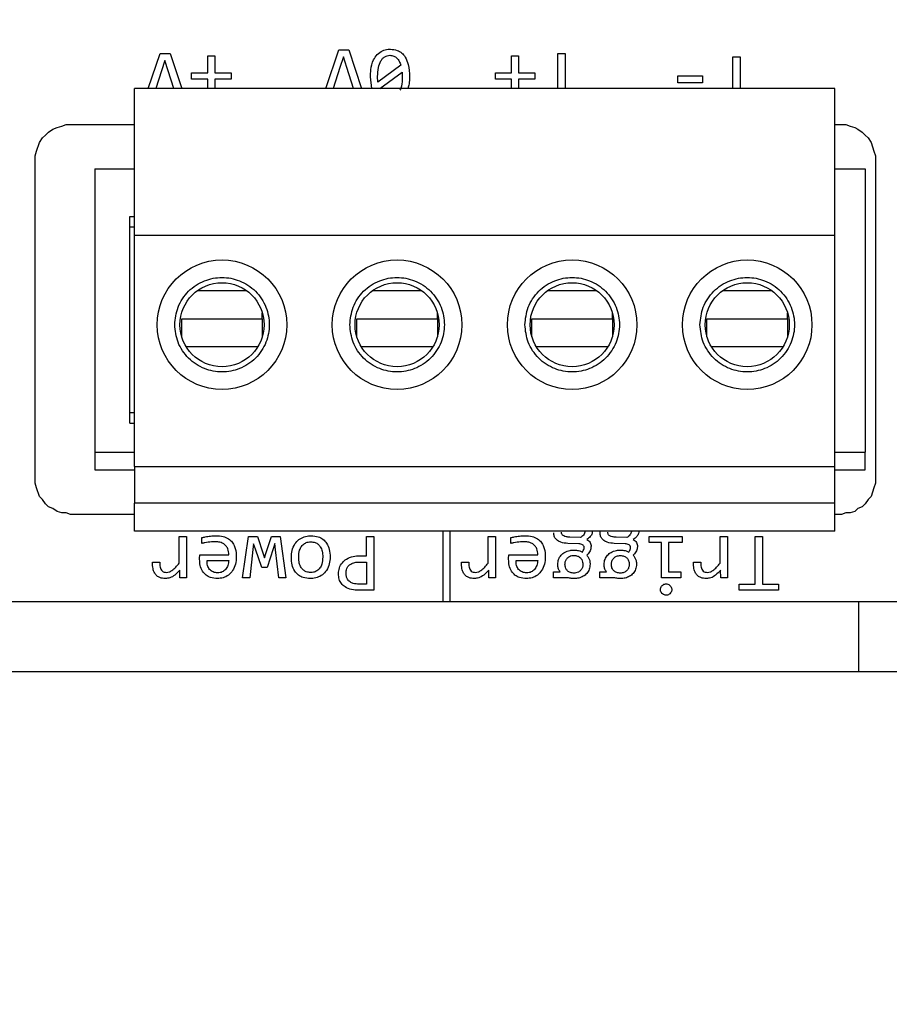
# Model space of a CAD drawing. Header units: millimetres. Extents: x 0 to 420, y 0 to 297.
# Tile 114 of 145: x 211.24 to 216.21, y 182.46 to 188.09. Entities that reach past the tile are written whole.
import ezdxf

# ---------------------------------------------------------------- set-up
doc = ezdxf.new("R2010")
doc.units = ezdxf.units.MM
doc.styles.add('SLDTEXTSTYLE0', font='TXT', dxfattribs={"width": 0.75})
doc.dimstyles.new('SLDDIMSTYLE0', dxfattribs={"dimtxt": 3.5, "dimasz": 3.302, "dimexe": 0, "dimexo": 0.0625, "dimgap": 0.875, "dimtad": 1, "dimlfac": 5, "dimrnd": 1e-09, "dimzin": 12, "dimdsep": 46, "dimtxsty": 'SLDTEXTSTYLE0', "dimsah": 1, "dimcen": 0.09, "dimadec": 0, "dimazin": 3, "dimtfac": 1, "dimtofl": 0, "dimtmove": 0, "dimatfit": 3, "dimfxl": 1, "dimfrac": 2, "dimtolj": 1, "dimtzin": 12, "dimarcsym": 0})

# ---------------------------------------------------------------- blocks, each defined once
blk = doc.blocks.new('_D_5')
at = {"color": 7, "linetype": 'Continuous', "lineweight": 18}
for p, q in [((186.436, 221.3553), (271.0027, 221.3553)), ((270.0027, 160.1553), (270.0027, 221.3553)), ((186.436, 160.1553), (271.0027, 160.1553))]:
    blk.add_line(p, q, dxfattribs=at)
for points in [[(270.0027, 221.3553), (269.4947, 218.0533), (270.5107, 218.0533)], [(270.0027, 160.1553), (270.5107, 163.4573), (269.4947, 163.4573)]]:
    blk.add_solid(points, dxfattribs=at)
at = {"color": 7, "linetype": 'Continuous', "lineweight": 18, "insert": (265.491, 186.8762), "char_height": 3.5, "attachment_point": 1, "rotation": 90, "style": 'SLDTEXTSTYLE0'}
blk.add_mtext('306', dxfattribs=at)

msp = doc.modelspace()

# ---------------------------------------------------------------- linework, layer by layer
at = {"color": 7, "linetype": 'Continuous', "lineweight": 25}
for p, q in [((212.9891, 187.6953), (213.064, 187.9153)), ((213.064, 187.9153), (213.1205, 187.9153)), ((213.1205, 187.9153), (213.1934, 187.6953)), ((211.9759, 187.6953), (212.044, 187.8953)), ((212.044, 187.8953), (212.1005, 187.8953)), ((212.0699, 187.8559), (212.0506, 187.795)), ((212.0889, 187.795), (212.0699, 187.8559)), ((212.1005, 187.8953), (212.1668, 187.6953)), ((212.3157, 187.8807), (212.3562, 187.8807)), ((212.3157, 187.7848), (212.3157, 187.8807)), ((212.3562, 187.8807), (212.3562, 187.7848)), ((213.0899, 187.8759), (213.0706, 187.815)), ((213.1089, 187.815), (213.0899, 187.8759)), ((214.0506, 187.8807), (214.0911, 187.8807)), ((214.0506, 187.7848), (214.0506, 187.8807)), ((214.0911, 187.8807), (214.0911, 187.7848)), ((214.3148, 187.8953), (214.3572, 187.8953)), ((214.3148, 187.6953), (214.3148, 187.8953)), ((214.3572, 187.8953), (214.3572, 187.6953)), ((215.3148, 187.8753), (215.3572, 187.8753)), ((215.3148, 187.6953), (215.3148, 187.8753)), ((215.3572, 187.8753), (215.3572, 187.6953)), ((212.0506, 187.795), (212.0187, 187.6953)), ((212.1209, 187.6953), (212.0889, 187.795)), ((213.0706, 187.815), (213.0323, 187.6953)), ((213.1473, 187.6953), (213.1089, 187.815)), ((213.4177, 187.8283), (213.2877, 187.7318)), ((212.2231, 187.7848), (212.3157, 187.7848)), ((212.2231, 187.749), (212.2231, 187.7848)), ((212.3157, 187.749), (212.2231, 187.749)), ((212.3157, 187.6953), (212.3157, 187.749)), ((212.3562, 187.7848), (212.4487, 187.7848)), ((212.3562, 187.749), (212.3562, 187.6953)), ((212.4487, 187.749), (212.3562, 187.749)), ((212.4487, 187.7848), (212.4487, 187.749)), ((213.2517, 187.6953), (213.2445, 187.7616)), ((213.2877, 187.7318), (213.2858, 187.763)), ((213.2989, 187.6953), (213.4257, 187.7889)), ((213.4257, 187.7889), (213.4266, 187.7602)), ((213.9581, 187.7848), (214.0506, 187.7848)), ((213.9581, 187.749), (213.9581, 187.7848)), ((214.0506, 187.749), (213.9581, 187.749)), ((214.0506, 187.6953), (214.0506, 187.749)), ((214.0911, 187.7848), (214.1837, 187.7848)), ((214.0911, 187.749), (214.0911, 187.6953)), ((214.1837, 187.749), (214.0911, 187.749)), ((214.1837, 187.7848), (214.1837, 187.749)), ((215.0008, 187.7665), (215.1415, 187.7665)), ((215.0008, 187.7279), (215.0008, 187.7665)), ((215.1415, 187.7665), (215.1415, 187.7279)), ((215.8968, 187.6953), (211.8968, 187.6953)), ((211.8968, 186.8553), (211.8968, 187.6953)), ((215.1415, 187.7279), (215.0008, 187.7279)), ((215.8968, 186.8553), (215.8968, 187.6953)), ((211.4051, 187.4462), (211.4305, 187.4632)), ((211.4305, 187.4632), (211.4559, 187.4716)), ((211.4559, 187.4716), (211.4813, 187.4801)), ((211.4813, 187.4801), (211.5067, 187.4886)), ((211.5067, 187.4886), (211.8968, 187.4886)), ((215.8968, 187.4886), (215.9602, 187.4886)), ((215.9602, 187.4886), (215.9856, 187.4801)), ((215.9856, 187.4801), (216.011, 187.4716)), ((216.011, 187.4716), (216.0279, 187.4632)), ((216.0279, 187.4632), (216.0533, 187.4462)), ((211.3543, 187.387), (211.3712, 187.4124)), ((211.3712, 187.4124), (211.3882, 187.4293)), ((211.3882, 187.4293), (211.4051, 187.4462)), ((216.0533, 187.4462), (216.0703, 187.4293)), ((216.0703, 187.4293), (216.0872, 187.4124)), ((216.0872, 187.4124), (216.1041, 187.387)), ((211.3374, 187.3362), (211.3543, 187.387)), ((216.1041, 187.387), (216.1126, 187.3616)), ((216.1126, 187.3616), (216.121, 187.3362)), ((211.3289, 187.3108), (211.3374, 187.3362)), ((211.3289, 185.4396), (211.3289, 187.3108)), ((216.121, 187.3362), (216.1295, 187.3108)), ((216.1295, 187.3108), (216.1295, 185.4396)), ((211.6709, 187.2369), (211.6709, 185.6169)), ((211.6709, 187.2369), (211.8968, 187.2369)), ((215.8968, 187.2369), (216.0709, 187.2369)), ((216.0709, 187.2369), (216.0709, 185.6169)), ((211.8709, 186.9629), (211.8968, 186.9629)), ((211.8709, 185.7819), (211.8709, 186.9629)), ((211.8968, 186.9029), (211.8709, 186.9029)), ((215.8968, 186.8553), (211.8968, 186.8553)), ((211.8968, 185.5353), (211.8968, 186.8553)), ((215.8968, 185.5353), (215.8968, 186.8553)), ((212.6268, 186.3786), (212.6268, 186.4139)), ((213.6268, 186.3786), (213.6268, 186.4139)), ((214.6268, 186.3786), (214.6268, 186.4139)), ((215.6268, 186.3786), (215.6268, 186.4139)), ((212.1668, 186.3786), (212.6268, 186.3786)), ((212.1668, 186.2767), (212.1668, 186.3786)), ((212.6268, 186.3786), (212.6268, 186.2767)), ((213.1668, 186.3786), (213.6268, 186.3786)), ((213.1668, 186.2767), (213.1668, 186.3786)), ((213.6268, 186.3786), (213.6268, 186.2767)), ((214.1668, 186.3786), (214.6268, 186.3786)), ((214.1668, 186.2767), (214.1668, 186.3786)), ((214.6268, 186.3786), (214.6268, 186.2767)), ((215.1668, 186.3786), (215.6268, 186.3786)), ((215.1668, 186.2767), (215.1668, 186.3786)), ((215.6268, 186.3786), (215.6268, 186.2767)), ((211.8709, 185.8442), (211.8968, 185.8442)), ((211.8709, 185.7819), (211.8968, 185.7819)), ((211.6709, 185.6169), (211.8968, 185.6169)), ((211.6709, 185.6169), (211.6709, 185.5169)), ((215.8968, 185.6169), (216.0709, 185.6169)), ((216.0709, 185.5169), (216.0709, 185.6169)), ((211.6709, 185.5169), (211.8968, 185.5169)), ((211.8968, 185.5353), (215.8968, 185.5353)), ((211.8968, 185.5353), (211.8968, 185.3253)), ((215.8968, 185.3253), (215.8968, 185.5353)), ((215.8968, 185.5169), (216.0709, 185.5169)), ((211.3374, 185.4142), (211.3289, 185.4396)), ((216.1295, 185.4396), (216.121, 185.4142)), ((211.3543, 185.3634), (211.3374, 185.4142)), ((216.1126, 185.3888), (216.1041, 185.3634)), ((216.121, 185.4142), (216.1126, 185.3888)), ((211.3712, 185.3465), (211.3543, 185.3634)), ((211.3882, 185.3211), (211.3712, 185.3465)), ((211.4051, 185.3042), (211.3882, 185.3211)), ((215.8968, 185.3253), (211.8968, 185.3253)), ((211.8968, 185.1653), (211.8968, 185.3253)), ((215.8968, 185.1653), (215.8968, 185.3253)), ((216.0703, 185.3211), (216.0533, 185.3042)), ((216.0872, 185.3465), (216.0703, 185.3211)), ((216.1041, 185.3634), (216.0872, 185.3465)), ((211.4305, 185.2957), (211.4051, 185.3042)), ((211.4559, 185.2788), (211.4305, 185.2957)), ((211.4813, 185.2703), (211.4559, 185.2788)), ((211.5067, 185.2703), (211.4813, 185.2703)), ((211.5321, 185.2618), (211.5067, 185.2703)), ((211.8968, 185.2618), (211.5321, 185.2618)), ((215.9348, 185.2618), (215.8968, 185.2618)), ((215.9602, 185.2703), (215.9348, 185.2618)), ((215.9856, 185.2703), (215.9602, 185.2703)), ((216.011, 185.2788), (215.9856, 185.2703)), ((216.0279, 185.2957), (216.011, 185.2788)), ((216.0533, 185.3042), (216.0279, 185.2957)), ((215.8968, 185.1653), (211.8968, 185.1653)), ((213.6593, 184.7623), (213.6593, 185.1653)), ((213.6978, 185.1653), (213.6978, 184.7623)), ((214.5564, 185.156), (214.5584, 185.1698)), ((212.1523, 185.1353), (212.1936, 185.1353)), ((212.1523, 184.9838), (212.1523, 185.1353)), ((212.1936, 185.1353), (212.1936, 184.8992)), ((212.2815, 185.0951), (212.2815, 185.1287)), ((212.5145, 184.8992), (212.549, 185.1353)), ((212.549, 185.1353), (212.5986, 185.1353)), ((212.5768, 185.094), (212.5735, 185.0609)), ((212.5875, 185.0629), (212.5768, 185.094)), ((212.5986, 185.1353), (212.6327, 185.0364)), ((212.6473, 185.0378), (212.6801, 185.1353)), ((212.6801, 185.1353), (212.7283, 185.1353)), ((212.6983, 185.0954), (212.6884, 185.0642)), ((212.7027, 185.0596), (212.6983, 185.0954)), ((212.7283, 185.1353), (212.7622, 184.8992)), ((213.222, 185.1353), (213.2639, 185.1353)), ((213.222, 185.0251), (213.222, 185.1353)), ((213.2639, 185.1353), (213.2639, 184.8279)), ((213.9172, 185.1353), (213.9586, 185.1353)), ((213.9172, 184.9838), (213.9172, 185.1353)), ((213.9586, 185.1353), (213.9586, 184.8992)), ((214.0464, 185.0951), (214.0464, 185.1287)), ((214.4343, 185.0934), (214.3723, 185.0956)), ((214.4445, 185.129), (214.3828, 185.1312)), ((214.6993, 185.0934), (214.6374, 185.0956)), ((214.7095, 185.129), (214.6478, 185.1312)), ((214.8363, 185.1353), (215.0255, 185.1353)), ((214.8363, 185.1012), (214.8363, 185.1353)), ((214.9065, 185.1012), (214.8363, 185.1012)), ((214.9065, 184.8992), (214.9065, 185.1012)), ((214.9478, 185.1012), (214.9478, 184.9331)), ((215.0255, 185.1012), (214.9478, 185.1012)), ((215.0255, 185.1353), (215.0255, 185.1012)), ((215.2423, 185.1353), (215.2836, 185.1353)), ((215.2423, 184.9838), (215.2423, 185.1353)), ((215.2836, 185.1353), (215.2836, 184.8992)), ((215.4423, 185.1353), (215.4847, 185.1353)), ((215.4423, 184.8637), (215.4423, 185.1353)), ((215.4847, 185.1353), (215.4847, 184.8637)), ((212.5735, 185.0609), (212.555, 184.8992)), ((212.6245, 184.9579), (212.5875, 185.0629)), ((212.6327, 185.0364), (212.6393, 185.0124)), ((212.6393, 185.0124), (212.6473, 185.0378)), ((212.6884, 185.0642), (212.6539, 184.9579)), ((212.7223, 184.8992), (212.7027, 185.0596)), ((211.9997, 184.9893), (212.041, 184.9893)), ((212.2696, 185.0304), (212.4358, 185.0304)), ((212.3115, 184.999), (212.4358, 184.999)), ((213.1829, 184.9893), (213.222, 184.9893)), ((213.184, 185.0251), (213.222, 185.0251)), ((213.222, 184.9893), (213.222, 184.8626)), ((213.7646, 184.9893), (213.8059, 184.9893)), ((214.0346, 185.0304), (214.2007, 185.0304)), ((214.0765, 184.999), (214.2007, 184.999)), ((215.0897, 184.9893), (215.131, 184.9893)), ((212.1561, 184.8992), (212.155, 184.9428)), ((212.6539, 184.9579), (212.6245, 184.9579)), ((213.9211, 184.8992), (213.92, 184.9428)), ((214.2905, 184.9326), (214.3283, 184.9326)), ((214.2905, 184.8992), (214.2905, 184.9326)), ((214.5555, 184.9326), (214.5933, 184.9326)), ((214.5555, 184.8992), (214.5555, 184.9326)), ((214.9478, 184.9331), (215.0178, 184.9331)), ((215.0178, 184.9331), (215.0178, 184.8992)), ((215.2462, 184.8992), (215.2451, 184.9428)), ((212.1936, 184.8992), (212.1561, 184.8992)), ((212.555, 184.8992), (212.5145, 184.8992)), ((212.7622, 184.8992), (212.7223, 184.8992)), ((213.9586, 184.8992), (213.9211, 184.8992)), ((214.3762, 184.8992), (214.2905, 184.8992)), ((214.6412, 184.8992), (214.5555, 184.8992)), ((215.0178, 184.8992), (214.9065, 184.8992)), ((215.2836, 184.8992), (215.2462, 184.8992)), ((213.2639, 184.8279), (213.1774, 184.8279)), ((213.222, 184.8626), (213.179, 184.8626)), ((215.3511, 184.8637), (215.4423, 184.8637)), ((215.3511, 184.8279), (215.3511, 184.8637)), ((215.5759, 184.8279), (215.3511, 184.8279)), ((215.4847, 184.8637), (215.5759, 184.8637)), ((215.5759, 184.8637), (215.5759, 184.8279)), ((216.0323, 184.7623), (193.7223, 184.7623)), ((216.0323, 184.7623), (216.0323, 184.3623)), ((216.2873, 184.7623), (216.0323, 184.7623)), ((216.0323, 184.3623), (193.7223, 184.3623)), ((216.4351, 184.3623), (216.0323, 184.3623))]:
    msp.add_line(p, q, dxfattribs=at)
at = {"color": 1, "linetype": 'Continuous', "lineweight": 25}
for p, q in [((212.5386, 186.5389), (212.255, 186.5389)), ((213.5386, 186.5389), (213.255, 186.5389)), ((214.5386, 186.5389), (214.255, 186.5389)), ((215.5386, 186.5389), (215.255, 186.5389)), ((212.6004, 186.2183), (212.1932, 186.2183)), ((213.6004, 186.2183), (213.1932, 186.2183)), ((214.6004, 186.2183), (214.1932, 186.2183)), ((215.6004, 186.2183), (215.1932, 186.2183))]:
    msp.add_line(p, q, dxfattribs=at)
at = {"color": 7, "linetype": 'Continuous', "lineweight": 25}
for centre, radius in [((212.3968, 186.3453), 0.37), ((213.3968, 186.3453), 0.37), ((214.3968, 186.3453), 0.37), ((215.3968, 186.3453), 0.37), ((212.3968, 186.3453), 0.24), ((213.3968, 186.3453), 0.24), ((214.3968, 186.3453), 0.24), ((215.3968, 186.3453), 0.24)]:
    msp.add_circle(centre, radius, dxfattribs=at)
for points, knots in [([(213.2445, 187.7616), (213.2449, 187.7749), (213.246, 187.8079), (213.2573, 187.8527), (213.2818, 187.8905), (213.3113, 187.912), (213.3388, 187.9189), (213.3541, 187.9193), (213.3585, 187.9194)], [0, 0, 0, 0, 0.183034, 0.452017, 0.620387, 0.789913, 0.939171, 1, 1, 1, 1]), ([(213.3585, 187.9194), (213.372, 187.9183), (213.3956, 187.9162), (213.4247, 187.8985), (213.4474, 187.871), (213.4653, 187.8244), (213.4669, 187.7852), (213.4679, 187.7616)], [0, 0, 0, 0, 0.18554, 0.322712, 0.459521, 0.673799, 1, 1, 1, 1]), ([(213.2858, 187.763), (213.2864, 187.7804), (213.2876, 187.8116), (213.2997, 187.8472), (213.3142, 187.8672), (213.3264, 187.8772), (213.3407, 187.8834), (213.3508, 187.8841), (213.356, 187.8845)], [0, 0, 0, 0, 0.334839, 0.598966, 0.707165, 0.805317, 0.900402, 1, 1, 1, 1]), ([(213.356, 187.8845), (213.3635, 187.8838), (213.3746, 187.8828), (213.3877, 187.8759), (213.3989, 187.8666), (213.4104, 187.8509), (213.4152, 187.8361), (213.4177, 187.8283)], [0, 0, 0, 0, 0.246743, 0.364703, 0.485285, 0.727696, 1, 1, 1, 1]), ([(213.4266, 187.7602), (213.4265, 187.7425), (213.4264, 187.7165), (213.4165, 187.6928), (213.4134, 187.6853)], [0, 0, 0, 0, 0.684149, 1, 1, 1, 1]), ([(213.4679, 187.7616), (213.4679, 187.7481), (213.4678, 187.7255), (213.4608, 187.704), (213.4579, 187.6953)], [0, 0, 0, 0, 0.594676, 1, 1, 1, 1]), ([(212.1268, 186.3453), (212.1304, 186.3113), (212.136, 186.2589), (212.1697, 186.196), (212.2046, 186.1531), (212.2475, 186.118), (212.3105, 186.0854), (212.3968, 186.0687), (212.4832, 186.0854), (212.5461, 186.118), (212.5891, 186.1531), (212.6242, 186.196), (212.6567, 186.2589), (212.6734, 186.3453), (212.6567, 186.4317), (212.6241, 186.4946), (212.589, 186.5375), (212.5461, 186.5726), (212.4832, 186.6052), (212.3968, 186.6218), (212.3104, 186.6052), (212.2475, 186.5726), (212.2045, 186.5375), (212.1697, 186.4946), (212.136, 186.4317), (212.1304, 186.3792), (212.1268, 186.3453)], [0, 0, 0, 0, 0.059861, 0.092462, 0.125, 0.157602, 0.19014, 0.25, 0.30986, 0.342462, 0.375, 0.407601, 0.440139, 0.5, 0.559861, 0.592462, 0.625, 0.657602, 0.69014, 0.75, 0.80986, 0.842462, 0.875, 0.907601, 0.940139, 1, 1, 1, 1]), ([(213.1268, 186.3453), (213.1304, 186.3113), (213.136, 186.2589), (213.1697, 186.196), (213.2046, 186.1531), (213.2475, 186.118), (213.3105, 186.0854), (213.3968, 186.0687), (213.4832, 186.0854), (213.5461, 186.118), (213.5891, 186.1531), (213.6242, 186.196), (213.6567, 186.2589), (213.6734, 186.3453), (213.6567, 186.4317), (213.6241, 186.4946), (213.589, 186.5375), (213.5461, 186.5726), (213.4832, 186.6052), (213.3968, 186.6218), (213.3104, 186.6052), (213.2475, 186.5726), (213.2045, 186.5375), (213.1697, 186.4946), (213.136, 186.4317), (213.1304, 186.3792), (213.1268, 186.3453)], [0, 0, 0, 0, 0.059861, 0.092462, 0.125001, 0.157602, 0.190139, 0.25, 0.309862, 0.342462, 0.375, 0.407601, 0.440139, 0.5, 0.559861, 0.592461, 0.625, 0.657601, 0.690138, 0.75, 0.809861, 0.842461, 0.874999, 0.907601, 0.940139, 1, 1, 1, 1]), ([(214.1268, 186.3453), (214.1304, 186.3113), (214.136, 186.2589), (214.1697, 186.196), (214.2046, 186.1531), (214.2475, 186.118), (214.3105, 186.0854), (214.3968, 186.0687), (214.4832, 186.0854), (214.5461, 186.118), (214.5891, 186.1531), (214.6242, 186.196), (214.6567, 186.2589), (214.6734, 186.3453), (214.6567, 186.4317), (214.6241, 186.4946), (214.589, 186.5375), (214.5461, 186.5726), (214.4832, 186.6052), (214.3968, 186.6218), (214.3104, 186.6052), (214.2475, 186.5726), (214.2045, 186.5375), (214.1697, 186.4946), (214.136, 186.4317), (214.1304, 186.3792), (214.1268, 186.3453)], [0, 0, 0, 0, 0.059861, 0.092462, 0.125, 0.157601, 0.190139, 0.250001, 0.309861, 0.342461, 0.374999, 0.407602, 0.440139, 0.5, 0.559861, 0.592462, 0.625001, 0.657602, 0.690139, 0.75, 0.809862, 0.842462, 0.875, 0.907601, 0.940139, 1, 1, 1, 1]), ([(215.1268, 186.3453), (215.1304, 186.3113), (215.136, 186.2589), (215.1697, 186.196), (215.2046, 186.1531), (215.2475, 186.118), (215.3105, 186.0854), (215.3968, 186.0687), (215.4832, 186.0854), (215.5461, 186.118), (215.5891, 186.1531), (215.6242, 186.196), (215.6567, 186.2589), (215.6734, 186.3453), (215.6567, 186.4317), (215.6241, 186.4946), (215.589, 186.5375), (215.5461, 186.5726), (215.4832, 186.6052), (215.3968, 186.6218), (215.3104, 186.6052), (215.2475, 186.5726), (215.2045, 186.5375), (215.1697, 186.4946), (215.136, 186.4317), (215.1304, 186.3792), (215.1268, 186.3453)], [0, 0, 0, 0, 0.059861, 0.092462, 0.125, 0.157602, 0.19014, 0.25, 0.30986, 0.342462, 0.375, 0.407601, 0.440139, 0.5, 0.559861, 0.592462, 0.625, 0.657602, 0.69014, 0.75, 0.80986, 0.842462, 0.875, 0.907601, 0.940139, 1, 1, 1, 1]), ([(214.3723, 185.0956), (214.3588, 185.0968), (214.3381, 185.0986), (214.3127, 185.1112), (214.2981, 185.1265), (214.2919, 185.1428), (214.2915, 185.1526), (214.2914, 185.156)], [0, 0, 0, 0, 0.358617, 0.548828, 0.740659, 0.909106, 1, 1, 1, 1]), ([(214.3828, 185.1312), (214.3761, 185.1317), (214.3644, 185.1326), (214.3503, 185.1367), (214.3414, 185.1426), (214.3369, 185.1493), (214.3353, 185.1555), (214.3352, 185.1592), (214.3352, 185.1604)], [0, 0, 0, 0, 0.320878, 0.565533, 0.695052, 0.825668, 0.941039, 1, 1, 1, 1]), ([(214.4697, 185.1653), (214.4693, 185.1618), (214.4685, 185.1536), (214.4599, 185.1402), (214.4503, 185.1332), (214.4445, 185.129)], [0, 0, 0, 0, 0.227257, 0.533567, 1, 1, 1, 1]), ([(214.5127, 185.1653), (214.5123, 185.1612), (214.5113, 185.15), (214.5001, 185.1328), (214.4879, 185.1232), (214.4812, 185.118)], [0, 0, 0, 0, 0.210301, 0.563869, 1, 1, 1, 1]), ([(214.6374, 185.0956), (214.6238, 185.0968), (214.6031, 185.0986), (214.5777, 185.1112), (214.5631, 185.1265), (214.5569, 185.1428), (214.5565, 185.1526), (214.5564, 185.156)], [0, 0, 0, 0, 0.358597, 0.548811, 0.740664, 0.909104, 1, 1, 1, 1]), ([(214.6478, 185.1312), (214.6407, 185.1317), (214.6284, 185.1326), (214.6143, 185.1371), (214.6066, 185.1428), (214.6028, 185.1478), (214.6005, 185.1538), (214.6003, 185.1581), (214.6002, 185.1604)], [0, 0, 0, 0, 0.341504, 0.593373, 0.696806, 0.794034, 0.892651, 1, 1, 1, 1]), ([(214.7354, 185.1695), (214.7352, 185.1659), (214.7347, 185.1588), (214.7303, 185.1481), (214.7218, 185.1379), (214.714, 185.1322), (214.7095, 185.129)], [0, 0, 0, 0, 0.213066, 0.422495, 0.675601, 1, 1, 1, 1]), ([(214.7777, 185.1653), (214.7773, 185.1612), (214.7763, 185.15), (214.7651, 185.1328), (214.7529, 185.1232), (214.7462, 185.118)], [0, 0, 0, 0, 0.210294, 0.563865, 1, 1, 1, 1]), ([(212.2815, 185.1287), (212.288, 185.1303), (212.3045, 185.1344), (212.3317, 185.1386), (212.3526, 185.1392), (212.363, 185.1394)], [0, 0, 0, 0, 0.242738, 0.619515, 1, 1, 1, 1]), ([(212.357, 185.1053), (212.3436, 185.1047), (212.3242, 185.1037), (212.299, 185.0996), (212.2873, 185.0966), (212.2815, 185.0951)], [0, 0, 0, 0, 0.525338, 0.762115, 1, 1, 1, 1]), ([(212.4358, 185.0304), (212.4349, 185.0423), (212.4334, 185.0612), (212.4196, 185.0834), (212.4019, 185.0972), (212.38, 185.1043), (212.3643, 185.105), (212.357, 185.1053)], [0, 0, 0, 0, 0.286637, 0.452294, 0.618186, 0.823, 1, 1, 1, 1]), ([(212.363, 185.1394), (212.3765, 185.1388), (212.4013, 185.1376), (212.4336, 185.1243), (212.4563, 185.1036), (212.473, 185.0722), (212.478, 185.0423), (212.4784, 185.022), (212.4785, 185.0177)], [0, 0, 0, 0, 0.209884, 0.385664, 0.534093, 0.6821, 0.932678, 1, 1, 1, 1]), ([(212.7928, 185.0152), (212.7936, 185.0287), (212.7952, 185.0557), (212.8102, 185.0918), (212.8348, 185.1188), (212.8654, 185.1351), (212.8903, 185.1393), (212.9039, 185.1394), (212.906, 185.1394)], [0, 0, 0, 0, 0.21309, 0.427388, 0.605308, 0.78311, 0.967159, 1, 1, 1, 1]), ([(212.8347, 185.0171), (212.8355, 185.0307), (212.8368, 185.0523), (212.8498, 185.0795), (212.8667, 185.096), (212.886, 185.104), (212.8983, 185.1045), (212.9035, 185.1047)], [0, 0, 0, 0, 0.322474, 0.513579, 0.706152, 0.876082, 1, 1, 1, 1]), ([(212.9035, 185.1047), (212.9122, 185.104), (212.9273, 185.1028), (212.9464, 185.0918), (212.9607, 185.0749), (212.9709, 185.0493), (212.9718, 185.0286), (212.9724, 185.0171)], [0, 0, 0, 0, 0.20499, 0.357364, 0.509624, 0.727069, 1, 1, 1, 1]), ([(212.906, 185.1394), (212.9196, 185.1385), (212.9435, 185.1368), (212.9747, 185.1208), (212.9975, 185.0958), (213.0121, 185.0603), (213.0135, 185.0331), (213.0143, 185.0185)], [0, 0, 0, 0, 0.219981, 0.388352, 0.557238, 0.762919, 1, 1, 1, 1]), ([(214.0464, 185.1287), (214.0529, 185.1303), (214.0694, 185.1344), (214.0967, 185.1386), (214.1175, 185.1392), (214.128, 185.1394)], [0, 0, 0, 0, 0.242738, 0.619515, 1, 1, 1, 1]), ([(214.1219, 185.1053), (214.1086, 185.1047), (214.0892, 185.1037), (214.064, 185.0996), (214.0523, 185.0966), (214.0464, 185.0951)], [0, 0, 0, 0, 0.52532, 0.762105, 1, 1, 1, 1]), ([(214.2007, 185.0304), (214.1998, 185.0423), (214.1984, 185.0612), (214.1845, 185.0834), (214.1669, 185.0972), (214.1449, 185.1043), (214.1292, 185.105), (214.1219, 185.1053)], [0, 0, 0, 0, 0.286628, 0.452283, 0.61819, 0.822979, 1, 1, 1, 1]), ([(214.128, 185.1394), (214.1415, 185.1388), (214.1662, 185.1376), (214.1985, 185.1243), (214.2213, 185.1036), (214.2379, 185.0722), (214.243, 185.0423), (214.2433, 185.022), (214.2434, 185.0177)], [0, 0, 0, 0, 0.209884, 0.385664, 0.534093, 0.6821, 0.932678, 1, 1, 1, 1]), ([(214.4657, 185.0722), (214.4656, 185.074), (214.4652, 185.0777), (214.4621, 185.0831), (214.4561, 185.0883), (214.4464, 185.0924), (214.4386, 185.0931), (214.4343, 185.0934)], [0, 0, 0, 0, 0.1297628, 0.2597266, 0.4362893, 0.6941421, 1, 1, 1, 1]), ([(214.4812, 185.118), (214.4849, 185.1159), (214.4921, 185.1119), (214.5, 185.1014), (214.5042, 185.0903), (214.5047, 185.0827), (214.5049, 185.0797)], [0, 0, 0, 0, 0.2636, 0.51788, 0.81075, 1, 1, 1, 1]), ([(214.7307, 185.0722), (214.7306, 185.074), (214.7303, 185.0777), (214.7271, 185.0831), (214.7211, 185.0883), (214.7114, 185.0924), (214.7036, 185.0931), (214.6993, 185.0934)], [0, 0, 0, 0, 0.129753, 0.259718, 0.436283, 0.694139, 1, 1, 1, 1]), ([(214.7462, 185.118), (214.7499, 185.1159), (214.7571, 185.1119), (214.765, 185.1014), (214.7692, 185.0903), (214.7697, 185.0827), (214.7699, 185.0797)], [0, 0, 0, 0, 0.263553, 0.517876, 0.810753, 1, 1, 1, 1]), ([(214.3145, 184.9753), (214.3154, 184.9852), (214.3171, 185.0047), (214.3323, 185.0292), (214.3552, 185.0471), (214.3811, 185.0564), (214.3994, 185.0573), (214.4068, 185.0576)], [0, 0, 0, 0, 0.214411, 0.419404, 0.603002, 0.839662, 1, 1, 1, 1]), ([(214.4068, 185.0576), (214.4135, 185.0573), (214.4251, 185.0568), (214.4414, 185.0532), (214.4504, 185.0488), (214.455, 185.0466)], [0, 0, 0, 0, 0.401784, 0.696614, 1, 1, 1, 1]), ([(214.455, 185.0466), (214.4569, 185.0494), (214.4611, 185.0556), (214.4654, 185.0643), (214.4657, 185.0704), (214.4657, 185.0722)], [0, 0, 0, 0, 0.354635, 0.803184, 1, 1, 1, 1]), ([(214.5049, 185.0797), (214.5042, 185.0729), (214.5026, 185.057), (214.4911, 185.0405), (214.4829, 185.0307), (214.4806, 185.0279)], [0, 0, 0, 0, 0.343751, 0.811709, 1, 1, 1, 1]), ([(214.5795, 184.9753), (214.5804, 184.9852), (214.5821, 185.0047), (214.5973, 185.0292), (214.6203, 185.0471), (214.6461, 185.0564), (214.6644, 185.0573), (214.6718, 185.0576)], [0, 0, 0, 0, 0.214413, 0.419392, 0.603005, 0.839642, 1, 1, 1, 1]), ([(214.6718, 185.0576), (214.6785, 185.0573), (214.6901, 185.0568), (214.7065, 185.0532), (214.7154, 185.0488), (214.72, 185.0466)], [0, 0, 0, 0, 0.401807, 0.696596, 1, 1, 1, 1]), ([(214.72, 185.0466), (214.7219, 185.0494), (214.7261, 185.0556), (214.7304, 185.0643), (214.7307, 185.0704), (214.7307, 185.0722)], [0, 0, 0, 0, 0.3546751, 0.8032023, 1, 1, 1, 1]), ([(214.7699, 185.0797), (214.7692, 185.0729), (214.7676, 185.057), (214.7561, 185.0405), (214.748, 185.0307), (214.7456, 185.0279)], [0, 0, 0, 0, 0.343749, 0.811678, 1, 1, 1, 1]), ([(212.0727, 184.8948), (212.0622, 184.8956), (212.045, 184.8969), (212.0241, 184.9096), (212.0098, 184.9274), (212.0002, 184.9548), (211.9998, 184.9766), (211.9997, 184.9893)], [0, 0, 0, 0, 0.226459, 0.374485, 0.522486, 0.72177, 1, 1, 1, 1]), ([(212.041, 184.9893), (212.0411, 184.9795), (212.0412, 184.9653), (212.047, 184.9475), (212.0549, 184.9373), (212.0662, 184.931), (212.0744, 184.9304), (212.0787, 184.9301)], [0, 0, 0, 0, 0.365557, 0.529045, 0.694463, 0.837305, 1, 1, 1, 1]), ([(212.0787, 184.9301), (212.0842, 184.9306), (212.0952, 184.9317), (212.1138, 184.9424), (212.1329, 184.96), (212.1458, 184.9758), (212.1523, 184.9838)], [0, 0, 0, 0, 0.172529, 0.350225, 0.670642, 1, 1, 1, 1]), ([(212.2688, 185.0047), (212.2688, 185.0081), (212.2688, 185.014), (212.2692, 185.0225), (212.2695, 185.0278), (212.2696, 185.0304)], [0, 0, 0, 0, 0.39009, 0.695005, 1, 1, 1, 1]), ([(212.3713, 184.8948), (212.3577, 184.8958), (212.3342, 184.8975), (212.3043, 184.9137), (212.2832, 184.9377), (212.2707, 184.9694), (212.2694, 184.993), (212.2688, 185.0047)], [0, 0, 0, 0, 0.238374, 0.411659, 0.585476, 0.792501, 1, 1, 1, 1]), ([(212.3732, 184.9276), (212.3684, 184.9278), (212.3591, 184.9282), (212.3462, 184.9321), (212.335, 184.9384), (212.3258, 184.9474), (212.3188, 184.9582), (212.3119, 184.9752), (212.3117, 184.9893), (212.3115, 184.999)], [0, 0, 0, 0, 0.134909, 0.257715, 0.374334, 0.491621, 0.611304, 0.732974, 1, 1, 1, 1]), ([(212.4785, 185.0177), (212.4775, 185.0042), (212.4757, 184.9772), (212.4599, 184.941), (212.4348, 184.9137), (212.4042, 184.8972), (212.3819, 184.8956), (212.3713, 184.8948)], [0, 0, 0, 0, 0.221612, 0.444167, 0.635031, 0.82618, 1, 1, 1, 1]), ([(212.4358, 184.999), (212.4344, 184.9891), (212.4318, 184.9707), (212.4203, 184.9503), (212.4081, 184.9385), (212.3975, 184.9321), (212.3857, 184.9283), (212.3775, 184.9278), (212.3732, 184.9276)], [0, 0, 0, 0, 0.281584, 0.529668, 0.649649, 0.764134, 0.878999, 1, 1, 1, 1]), ([(212.901, 184.8948), (212.8875, 184.8958), (212.8634, 184.8975), (212.8321, 184.9135), (212.8092, 184.9387), (212.7949, 184.974), (212.7935, 185.0009), (212.7928, 185.0152)], [0, 0, 0, 0, 0.2205638, 0.3906905, 0.561392, 0.7667605, 1, 1, 1, 1]), ([(212.9035, 184.9295), (212.8949, 184.9302), (212.8799, 184.9315), (212.8608, 184.9423), (212.8464, 184.9592), (212.8361, 184.9849), (212.8352, 185.0056), (212.8347, 185.0171)], [0, 0, 0, 0, 0.202903, 0.355949, 0.508984, 0.726045, 1, 1, 1, 1]), ([(213.0143, 185.0185), (213.0135, 185.005), (213.0119, 184.978), (212.9966, 184.942), (212.9717, 184.9151), (212.9409, 184.8989), (212.9162, 184.895), (212.9028, 184.8948), (212.901, 184.8948)], [0, 0, 0, 0, 0.213707, 0.428703, 0.60793, 0.787072, 0.971735, 1, 1, 1, 1]), ([(212.9724, 185.0171), (212.9716, 185.0036), (212.9702, 184.9819), (212.9573, 184.9548), (212.9403, 184.9382), (212.921, 184.9303), (212.9087, 184.9298), (212.9035, 184.9295)], [0, 0, 0, 0, 0.322478, 0.513578, 0.70617, 0.876081, 1, 1, 1, 1]), ([(213.0619, 184.9221), (213.063, 184.9334), (213.0652, 184.9561), (213.0821, 184.9856), (213.1094, 185.0088), (213.1444, 185.0233), (213.1711, 185.0245), (213.184, 185.0251)], [0, 0, 0, 0, 0.189394, 0.379255, 0.553474, 0.783849, 1, 1, 1, 1]), ([(213.1055, 184.9237), (213.1061, 184.9334), (213.1073, 184.9489), (213.1183, 184.9674), (213.1336, 184.9799), (213.1559, 184.9881), (213.1734, 184.9889), (213.1829, 184.9893)], [0, 0, 0, 0, 0.247924, 0.396834, 0.545873, 0.75458, 1, 1, 1, 1]), ([(213.8376, 184.8948), (213.8272, 184.8956), (213.81, 184.8969), (213.7891, 184.9096), (213.7747, 184.9274), (213.7651, 184.9548), (213.7648, 184.9766), (213.7646, 184.9893)], [0, 0, 0, 0, 0.226443, 0.374471, 0.522476, 0.721764, 1, 1, 1, 1]), ([(213.8059, 184.9893), (213.806, 184.9795), (213.8061, 184.9653), (213.812, 184.9475), (213.8198, 184.9373), (213.8311, 184.931), (213.8393, 184.9304), (213.8437, 184.9301)], [0, 0, 0, 0, 0.365557, 0.529045, 0.694463, 0.837305, 1, 1, 1, 1]), ([(213.8437, 184.9301), (213.8491, 184.9306), (213.8602, 184.9317), (213.8787, 184.9424), (213.8979, 184.96), (213.9107, 184.9758), (213.9172, 184.9838)], [0, 0, 0, 0, 0.172529, 0.350225, 0.670642, 1, 1, 1, 1]), ([(214.0338, 185.0047), (214.0338, 185.0081), (214.0338, 185.014), (214.0342, 185.0225), (214.0345, 185.0278), (214.0346, 185.0304)], [0, 0, 0, 0, 0.39009, 0.695005, 1, 1, 1, 1]), ([(214.1363, 184.8948), (214.1226, 184.8958), (214.0991, 184.8975), (214.0692, 184.9137), (214.0482, 184.9377), (214.0356, 184.9694), (214.0344, 184.993), (214.0338, 185.0047)], [0, 0, 0, 0, 0.23839, 0.411658, 0.585474, 0.792504, 1, 1, 1, 1]), ([(214.1382, 184.9276), (214.1333, 184.9278), (214.1241, 184.9282), (214.1111, 184.9321), (214.0999, 184.9384), (214.0908, 184.9474), (214.0837, 184.9582), (214.0769, 184.9752), (214.0766, 184.9893), (214.0765, 184.999)], [0, 0, 0, 0, 0.134909, 0.257715, 0.374334, 0.491621, 0.611304, 0.732974, 1, 1, 1, 1]), ([(214.2434, 185.0177), (214.2425, 185.0042), (214.2407, 184.9772), (214.2249, 184.941), (214.1997, 184.9137), (214.1691, 184.8972), (214.1469, 184.8956), (214.1363, 184.8948)], [0, 0, 0, 0, 0.221612, 0.444167, 0.635031, 0.82618, 1, 1, 1, 1]), ([(214.2007, 184.999), (214.1993, 184.9891), (214.1967, 184.9707), (214.1853, 184.9503), (214.173, 184.9385), (214.1625, 184.9321), (214.1507, 184.9283), (214.1424, 184.9278), (214.1382, 184.9276)], [0, 0, 0, 0, 0.281581, 0.529667, 0.649649, 0.764159, 0.878998, 1, 1, 1, 1]), ([(214.3558, 184.9761), (214.3564, 184.9823), (214.3576, 184.9946), (214.3669, 185.0106), (214.3804, 185.0213), (214.3942, 185.0262), (214.4031, 185.0266), (214.4068, 185.0268)], [0, 0, 0, 0, 0.230511, 0.4603, 0.669778, 0.86202, 1, 1, 1, 1]), ([(214.4068, 185.0268), (214.4136, 185.0262), (214.4259, 185.0252), (214.4416, 185.0161), (214.452, 185.0038), (214.4572, 184.9897), (214.4578, 184.9804), (214.458, 184.9761)], [0, 0, 0, 0, 0.250948, 0.45284, 0.655464, 0.838267, 1, 1, 1, 1]), ([(214.4806, 185.0279), (214.4841, 185.0233), (214.4911, 185.0142), (214.4985, 184.9969), (214.499, 184.9841), (214.4993, 184.9772)], [0, 0, 0, 0, 0.311447, 0.625133, 1, 1, 1, 1]), ([(214.6208, 184.9761), (214.6215, 184.9826), (214.6228, 184.9955), (214.6317, 185.0098), (214.6416, 185.0184), (214.6539, 185.0253), (214.6646, 185.0262), (214.6718, 185.0268)], [0, 0, 0, 0, 0.242695, 0.480244, 0.607392, 0.73262, 1, 1, 1, 1]), ([(214.6718, 185.0268), (214.6788, 185.0262), (214.6891, 185.0254), (214.7013, 185.0193), (214.709, 185.0132), (214.7153, 185.0057), (214.7216, 184.9936), (214.7225, 184.9832), (214.723, 184.9761)], [0, 0, 0, 0, 0.2580466, 0.3780186, 0.4982569, 0.6192679, 0.7397772, 1, 1, 1, 1]), ([(214.7456, 185.0279), (214.7491, 185.0233), (214.7562, 185.0142), (214.7635, 184.9969), (214.7641, 184.9841), (214.7644, 184.9772)], [0, 0, 0, 0, 0.311468, 0.625144, 1, 1, 1, 1]), ([(215.1627, 184.8948), (215.1523, 184.8956), (215.1351, 184.8969), (215.1142, 184.9096), (215.0998, 184.9274), (215.0902, 184.9548), (215.0899, 184.9766), (215.0897, 184.9893)], [0, 0, 0, 0, 0.226459, 0.374485, 0.522486, 0.72177, 1, 1, 1, 1]), ([(215.131, 184.9893), (215.1311, 184.9795), (215.1312, 184.9653), (215.137, 184.9475), (215.1449, 184.9373), (215.1562, 184.931), (215.1644, 184.9304), (215.1688, 184.9301)], [0, 0, 0, 0, 0.365563, 0.52904, 0.69446, 0.837303, 1, 1, 1, 1]), ([(215.1688, 184.9301), (215.1742, 184.9306), (215.1852, 184.9317), (215.2038, 184.9424), (215.223, 184.96), (215.2358, 184.9758), (215.2423, 184.9838)], [0, 0, 0, 0, 0.172529, 0.350225, 0.670642, 1, 1, 1, 1]), ([(212.155, 184.9428), (212.1461, 184.9328), (212.13, 184.9149), (212.1008, 184.8977), (212.0814, 184.8957), (212.0727, 184.8948)], [0, 0, 0, 0, 0.409108, 0.734262, 1, 1, 1, 1]), ([(213.1774, 184.8279), (213.1639, 184.8286), (213.137, 184.83), (213.1021, 184.8432), (213.078, 184.8651), (213.0638, 184.8915), (213.0626, 184.9115), (213.0619, 184.9221)], [0, 0, 0, 0, 0.2392499, 0.4805299, 0.6461564, 0.8119204, 1, 1, 1, 1]), ([(213.179, 184.8626), (213.1679, 184.8632), (213.1499, 184.8643), (213.1272, 184.8751), (213.1133, 184.8893), (213.1064, 184.9067), (213.1058, 184.9181), (213.1055, 184.9237)], [0, 0, 0, 0, 0.306695, 0.494209, 0.683186, 0.844483, 1, 1, 1, 1]), ([(213.92, 184.9428), (213.911, 184.9328), (213.8949, 184.9149), (213.8658, 184.8977), (213.8464, 184.8957), (213.8376, 184.8948)], [0, 0, 0, 0, 0.409096, 0.73424, 1, 1, 1, 1]), ([(214.3283, 184.9326), (214.3248, 184.938), (214.3176, 184.9491), (214.3147, 184.9644), (214.3145, 184.9732), (214.3145, 184.9753)], [0, 0, 0, 0, 0.422903, 0.864283, 1, 1, 1, 1]), ([(214.4068, 184.9257), (214.4, 184.9263), (214.3867, 184.9274), (214.3702, 184.9377), (214.3603, 184.9516), (214.3563, 184.9648), (214.356, 184.9729), (214.3558, 184.9761)], [0, 0, 0, 0, 0.252948, 0.492838, 0.697394, 0.881005, 1, 1, 1, 1]), ([(214.458, 184.9761), (214.4574, 184.9701), (214.4563, 184.9581), (214.4473, 184.9424), (214.434, 184.9317), (214.42, 184.9263), (214.4107, 184.9259), (214.4068, 184.9257)], [0, 0, 0, 0, 0.222813, 0.448777, 0.653496, 0.852388, 1, 1, 1, 1]), ([(214.4993, 184.9772), (214.4985, 184.9672), (214.4967, 184.9478), (214.4816, 184.9233), (214.4602, 184.9066), (214.4349, 184.8965), (214.4166, 184.8954), (214.4071, 184.8948)], [0, 0, 0, 0, 0.214337, 0.419261, 0.602773, 0.794673, 1, 1, 1, 1]), ([(214.5933, 184.9326), (214.5898, 184.938), (214.5826, 184.9491), (214.5798, 184.9644), (214.5796, 184.9732), (214.5795, 184.9753)], [0, 0, 0, 0, 0.422908, 0.864279, 1, 1, 1, 1]), ([(214.6718, 184.9257), (214.6648, 184.9262), (214.6546, 184.927), (214.6426, 184.9332), (214.6349, 184.9392), (214.6286, 184.9467), (214.6222, 184.9588), (214.6214, 184.9691), (214.6208, 184.9761)], [0, 0, 0, 0, 0.257208, 0.377399, 0.498247, 0.619885, 0.740613, 1, 1, 1, 1]), ([(214.723, 184.9761), (214.7224, 184.9697), (214.721, 184.9569), (214.7121, 184.9427), (214.7021, 184.9341), (214.6897, 184.9272), (214.679, 184.9263), (214.6718, 184.9257)], [0, 0, 0, 0, 0.239621, 0.476005, 0.605413, 0.732201, 1, 1, 1, 1]), ([(214.7644, 184.9772), (214.7635, 184.9672), (214.7617, 184.9478), (214.7466, 184.9233), (214.7253, 184.9066), (214.6999, 184.8965), (214.6816, 184.8954), (214.6721, 184.8948)], [0, 0, 0, 0, 0.214339, 0.419249, 0.602776, 0.794654, 1, 1, 1, 1]), ([(215.2451, 184.9428), (215.2361, 184.9328), (215.22, 184.9148), (215.1908, 184.8977), (215.1714, 184.8957), (215.1627, 184.8948)], [0, 0, 0, 0, 0.409085, 0.734263, 1, 1, 1, 1]), ([(214.4071, 184.8948), (214.4037, 184.8949), (214.3969, 184.8951), (214.3865, 184.8965), (214.3796, 184.8983), (214.3762, 184.8992)], [0, 0, 0, 0, 0.320141, 0.65822, 1, 1, 1, 1]), ([(214.6721, 184.8948), (214.6687, 184.8949), (214.6619, 184.8951), (214.6515, 184.8965), (214.6447, 184.8983), (214.6412, 184.8992)], [0, 0, 0, 0, 0.320046, 0.65822, 1, 1, 1, 1]), ([(214.9013, 184.8323), (214.9016, 184.8357), (214.9022, 184.8427), (214.9074, 184.8524), (214.9155, 184.8598), (214.9247, 184.864), (214.9309, 184.8644), (214.9335, 184.8645)], [0, 0, 0, 0, 0.20027, 0.417003, 0.632114, 0.844351, 1, 1, 1, 1]), ([(214.9335, 184.8001), (214.9301, 184.8003), (214.923, 184.8009), (214.9134, 184.8062), (214.906, 184.8142), (214.9018, 184.8234), (214.9014, 184.8297), (214.9013, 184.8323)], [0, 0, 0, 0, 0.200001, 0.419633, 0.629901, 0.844927, 1, 1, 1, 1]), ([(214.9335, 184.8645), (214.9369, 184.8642), (214.944, 184.8637), (214.9536, 184.8584), (214.961, 184.8504), (214.9651, 184.8412), (214.9656, 184.835), (214.9657, 184.8323)], [0, 0, 0, 0, 0.200073, 0.419784, 0.630234, 0.841568, 1, 1, 1, 1]), ([(214.9657, 184.8323), (214.9655, 184.8289), (214.9649, 184.8218), (214.9596, 184.8122), (214.9515, 184.8047), (214.9424, 184.8006), (214.9361, 184.8002), (214.9335, 184.8001)], [0, 0, 0, 0, 0.200026, 0.419642, 0.629913, 0.844898, 1, 1, 1, 1])]:
    msp.add_open_spline(points, degree=3, knots=knots, dxfattribs=at)

# ---------------------------------------------------------------- dimensions: what is measured, and where the dimension line sits
at = {"color": 7, "linetype": 'Continuous', "lineweight": 18}
dim = msp.add_linear_dim(base=(270.0027, 221.3553), p1=(185.436, 160.1553), p2=(185.436, 221.3553), angle=90, dimstyle='SLDDIMSTYLE0', dxfattribs=at)
dim.commit()
dim.dimension.update_dxf_attribs({"geometry": '_D_5', "text_midpoint": (270.0027, 190.7553), "dimtype": 160})

doc.saveas('drawing.dxf')
